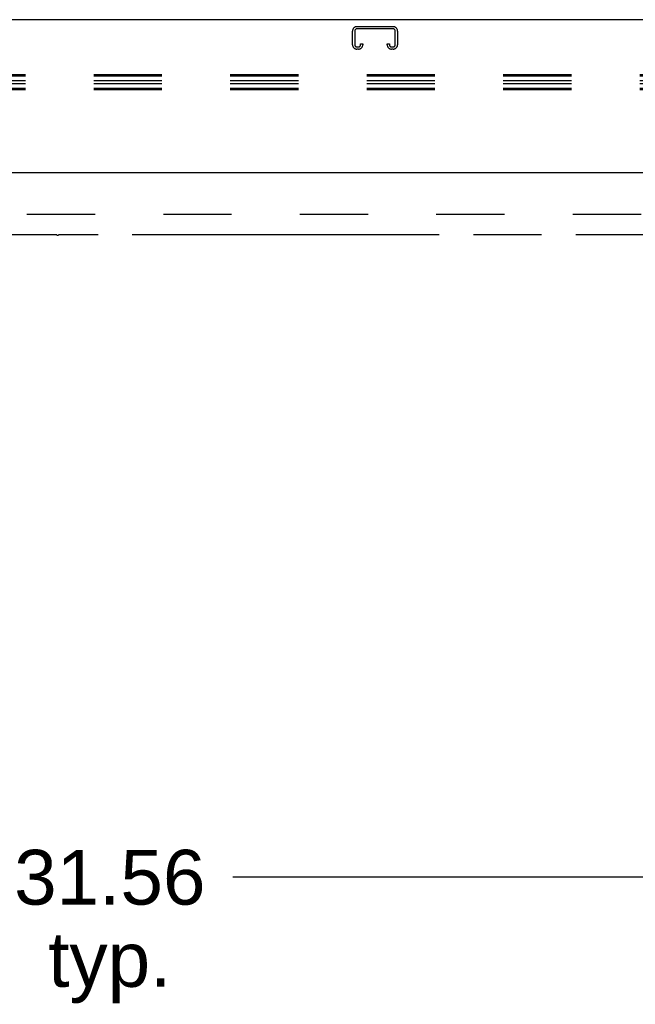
# Model space of a CAD drawing. Header units: inches. Extents: x 0 to 224, y 0 to 145.
# Tile 33 of 125: x 85 to 96, y 69 to 86. Entities that reach past the tile are written whole.
import ezdxf

# ---------------------------------------------------------------- set-up
doc = ezdxf.new("R2010")
doc.units = ezdxf.units.IN
doc.header["$LTSCALE"] = 12.302632
doc.header["$MEASUREMENT"] = 0
doc.linetypes.add('HIDDEN', pattern=[0.2, 0.1, -0.1])
doc.linetypes.add('PHANTOM', pattern=[0.8, 0.45, -0.05, 0.1, -0.05, 0.1, -0.05])
doc.layers.get('0').update_dxf_attribs({"linetype": 'CONTINUOUS'})
for name, color, linetype in [('AVAILABLE_DOOR_SPACES', 7, 'CONTINUOUS'), ('DEFAULT_2', 8, 'HIDDEN'), ('DIMENSIONS', 7, 'CONTINUOUS')]:
    doc.layers.add(name, color=color, linetype=linetype)
doc.styles.get("Standard").update_dxf_attribs({"font": 'arial.ttf'})
doc.dimstyles.new('DIMSTYLE_1', dxfattribs={"dimtxt": 0.986842, "dimasz": 1.315789, "dimexe": 0.09, "dimexo": 0.07, "dimgap": 0.0375, "dimtad": 0, "dimtih": 1, "dimtoh": 1, "dimzin": 4, "dimdsep": 46, "dimtxsty": 'Standard', "dimblk": '_FILLED', "dimblk1": '_FILLED', "dimblk2": '_FILLED', "dimcen": 0.09, "dimazin": 1, "dimtfac": 1, "dimtdec": 3, "dimtofl": 0, "dimtmove": 0, "dimatfit": 3, "dimldrblk": '_FILLED', "dimfxl": 1, "dimtolj": 1, "dimtzin": 4, "dimarcsym": 0})

# ---------------------------------------------------------------- blocks, each defined once
blk = doc.blocks.new('_FILLED')
at = {"color": 0, "linetype": 'ByBlock'}
blk.add_solid([(0, 0), (-1, 0.2), (-1, -0.2)], dxfattribs=at)
blk = doc.blocks.new('*D7')
at = {"layer": 'DIMENSIONS', "color": 2, "linetype": 'Continuous'}
for p, q in [((102.698, 69.625), (102.698, 76.126)), ((71.135, 70.126), (71.135, 71.994)), ((71.135, 70.81), (84.699, 70.81)), ((102.698, 70.81), (89.134, 70.81))]:
    blk.add_line(p, q, dxfattribs=at)
at = {"layer": 'DIMENSIONS', "color": 2, "linetype": 'Continuous', "xscale": 1.3157894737, "yscale": 1.3157894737, "zscale": 1.3157894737, "rotation": 180}
blk.add_blockref('_FILLED', (71.135, 70.81), dxfattribs=at)
at = {"layer": 'DIMENSIONS', "color": 2, "linetype": 'Continuous', "xscale": 1.3157894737, "yscale": 1.3157894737, "zscale": 1.3157894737}
blk.add_blockref('_FILLED', (102.698, 70.81), dxfattribs=at)
at = {"layer": 'DIMENSIONS', "color": 2, "linetype": 'Continuous', "insert": (86.917, 71.303), "char_height": 0.9868, "width": 3.44844, "attachment_point": 2, "line_spacing_factor": 0.9}
blk.add_mtext('31.56\\Ptyp.', dxfattribs=at)

msp = doc.modelspace()

# ---------------------------------------------------------------- linework, layer by layer
at = {"color": 7, "linetype": 'Continuous'}
msp.add_line((145.76, 86.254), (28.385, 86.254), dxfattribs=at)
at = {"color": 3, "linetype": 'Continuous'}
msp.add_line((67.51, 83.504), (104.448, 83.504), dxfattribs=at)
at = {"layer": 'AVAILABLE_DOOR_SPACES', "color": 4, "linetype": 'PHANTOM'}
for p, q in [((85.964, 82.379), (71.135, 82.379)), ((85.964, 82.379), (85.964, 82.375)), ((85.964, 82.375), (85.994, 82.375)), ((85.994, 82.375), (85.994, 82.379)), ((102.698, 82.379), (85.994, 82.379))]:
    msp.add_line(p, q, dxfattribs=at)
at = {"layer": 'DEFAULT_2', "color": 8, "linetype": 'HIDDEN'}
for p, q in [((91.292, 85.803), (91.292, 86.049)), ((91.332, 86.049), (91.332, 85.803)), ((91.372, 86.129), (92.024, 86.129)), ((92.024, 86.089), (91.372, 86.089)), ((92.064, 85.803), (92.064, 86.049)), ((92.104, 86.049), (92.104, 85.803)), ((91.372, 85.763), (91.399, 85.763)), ((91.399, 85.723), (91.372, 85.723)), ((91.439, 85.803), (91.439, 85.817)), ((91.439, 85.817), (91.479, 85.817)), ((91.479, 85.817), (91.479, 85.803)), ((91.917, 85.803), (91.917, 85.817)), ((91.917, 85.817), (91.957, 85.817)), ((91.957, 85.817), (91.957, 85.803)), ((91.997, 85.763), (92.024, 85.763)), ((92.024, 85.723), (91.997, 85.723)), ((107.542, 85.262), (64.542, 85.262)), ((107.542, 85.237), (64.542, 85.237)), ((107.542, 85.152), (64.542, 85.152)), ((107.542, 85.102), (64.542, 85.102)), ((107.542, 85.016), (64.542, 85.016)), ((107.542, 84.991), (64.542, 84.991)), ((68.198, 82.754), (103.198, 82.754))]:
    msp.add_line(p, q, dxfattribs=at)
for centre, radius, start, end in [((91.372, 86.049), 0.08, 90, 180), ((91.372, 86.049), 0.04, 90, 180), ((92.024, 86.049), 0.08, 0, 90), ((92.024, 86.049), 0.04, 0, 90), ((91.372, 85.803), 0.08, 180, 270), ((91.372, 85.803), 0.04, 180, 270), ((91.399, 85.803), 0.08, 270, 360), ((91.399, 85.803), 0.04, 270, 360), ((91.997, 85.803), 0.08, 180, 270), ((91.997, 85.803), 0.04, 180, 270), ((92.024, 85.803), 0.08, 270, 360), ((92.024, 85.803), 0.04, 270, 360)]:
    msp.add_arc(centre, radius, start, end, dxfattribs=at)

# ---------------------------------------------------------------- dimensions: what is measured, and where the dimension line sits
at = {"layer": 'DIMENSIONS', "color": 2, "linetype": 'Continuous'}
dim = msp.add_linear_dim(base=(102.698, 70.81), p1=(71.135, 72.064), p2=(102.698, 76.196), text='<>\\Ptyp.', dimstyle='DIMSTYLE_1', dxfattribs=at)
dim.commit()
dim.dimension.update_dxf_attribs({"geometry": '*D7', "text_midpoint": (86.917, 70.069), "dimtype": 160})

doc.saveas('drawing.dxf')
